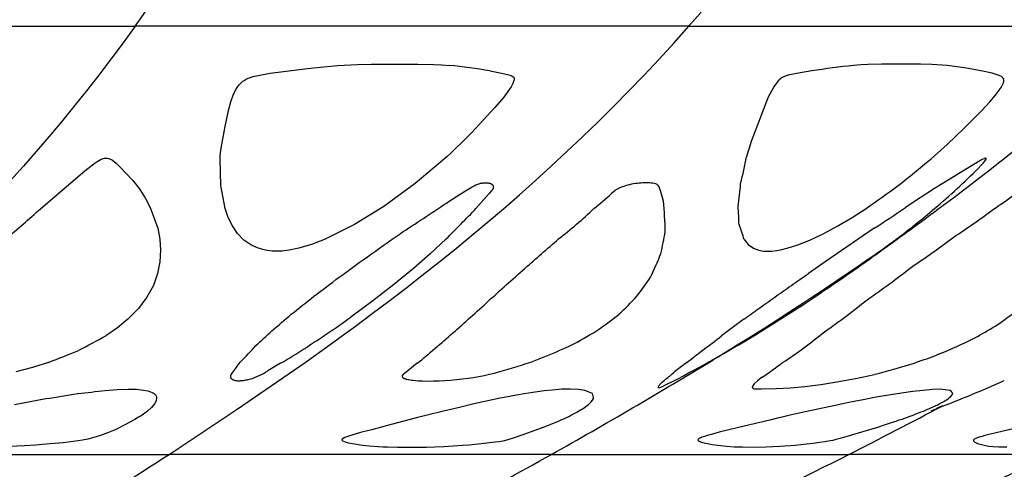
# Model space of a CAD drawing. Header units: millimetres. Extents: x 1250 to 1725, y 0 to 1655.
# Tile 171 of 256: x 1600 to 1649, y 1135 to 1158. Entities that reach past the tile are written whole.
import ezdxf

# ---------------------------------------------------------------- set-up
doc = ezdxf.new("R2010")
doc.units = ezdxf.units.MM
doc.header["$MEASUREMENT"] = 0
doc.layers.add('Crea2D$visibili$tangenti', color=7, linetype='Continuous', true_color=0x000000)

msp = doc.modelspace()

# ---------------------------------------------------------------- linework, layer by layer
at = {"layer": 'Crea2D$visibili$tangenti'}
for p, q in [((1574.717, 1157.292), (1605.835, 1157.292)), ((1633.361, 1157.292), (1605.835, 1157.292)), ((1633.361, 1157.292), (1656.458, 1157.292)), ((1612.555, 1154.946), (1613.347, 1155.059)), ((1613.347, 1155.059), (1614.404, 1155.189)), ((1614.404, 1155.189), (1614.89, 1155.24)), ((1614.89, 1155.24), (1615.908, 1155.331)), ((1615.908, 1155.331), (1616.902, 1155.381)), ((1616.902, 1155.381), (1617.595, 1155.394)), ((1620.691, 1155.383), (1621.065, 1155.364)), ((1621.065, 1155.364), (1621.457, 1155.333)), ((1623.481, 1155.064), (1624.059, 1154.951)), ((1639.471, 1155.064), (1638.817, 1154.951)), ((1641.917, 1155.364), (1641.546, 1155.333)), ((1642.258, 1155.383), (1641.917, 1155.364)), ((1645.438, 1155.381), (1644.879, 1155.394)), ((1646.198, 1155.331), (1645.438, 1155.381)), ((1646.927, 1155.24), (1646.198, 1155.331)), ((1647.261, 1155.189), (1646.927, 1155.24)), ((1647.955, 1155.059), (1647.261, 1155.189)), ((1648.443, 1154.946), (1647.955, 1155.059)), ((1611.019, 1154.375), (1611.115, 1154.475)), ((1611.115, 1154.475), (1611.198, 1154.547)), ((1611.198, 1154.547), (1611.257, 1154.59)), ((1611.257, 1154.59), (1611.364, 1154.654)), ((1611.364, 1154.654), (1611.467, 1154.703)), ((1611.467, 1154.703), (1611.7, 1154.781)), ((1611.7, 1154.781), (1611.959, 1154.843)), ((1611.959, 1154.843), (1612.555, 1154.946)), ((1624.059, 1154.951), (1624.356, 1154.882)), ((1624.356, 1154.882), (1624.479, 1154.844)), ((1624.479, 1154.844), (1624.587, 1154.799)), ((1624.587, 1154.799), (1624.627, 1154.777)), ((1624.667, 1154.585), (1624.609, 1154.434)), ((1624.627, 1154.777), (1624.66, 1154.75)), ((1624.665, 1154.744), (1624.676, 1154.722)), ((1624.675, 1154.618), (1624.667, 1154.585)), ((1624.682, 1154.672), (1624.675, 1154.618)), ((1624.676, 1154.722), (1624.679, 1154.71)), ((1624.679, 1154.71), (1624.681, 1154.696)), ((1624.681, 1154.696), (1624.682, 1154.672)), ((1637.822, 1154.585), (1637.698, 1154.434)), ((1637.853, 1154.618), (1637.822, 1154.585)), ((1637.911, 1154.672), (1637.853, 1154.618)), ((1637.94, 1154.696), (1637.911, 1154.672)), ((1637.959, 1154.71), (1637.94, 1154.696)), ((1637.975, 1154.722), (1637.959, 1154.71)), ((1638.011, 1154.744), (1637.975, 1154.722)), ((1638.021, 1154.749), (1638.011, 1154.744)), ((1638.086, 1154.777), (1638.024, 1154.75)), ((1638.15, 1154.799), (1638.086, 1154.777)), ((1638.303, 1154.844), (1638.15, 1154.799)), ((1638.462, 1154.882), (1638.303, 1154.844)), ((1638.817, 1154.951), (1638.462, 1154.882)), ((1648.78, 1154.843), (1648.443, 1154.946)), ((1648.906, 1154.781), (1648.78, 1154.843)), ((1648.992, 1154.703), (1648.906, 1154.781)), ((1648.961, 1154.375), (1649.002, 1154.475)), ((1649.015, 1154.654), (1648.992, 1154.703)), ((1649.002, 1154.475), (1649.02, 1154.547)), ((1649.024, 1154.59), (1649.015, 1154.654)), ((1649.02, 1154.547), (1649.024, 1154.59)), ((1610.709, 1153.854), (1610.83, 1154.099)), ((1610.83, 1154.099), (1610.917, 1154.24)), ((1610.917, 1154.24), (1611.019, 1154.375)), ((1624.526, 1154.28), (1624.164, 1153.766)), ((1624.609, 1154.434), (1624.526, 1154.28)), ((1637.591, 1154.28), (1637.313, 1153.766)), ((1637.698, 1154.434), (1637.591, 1154.28)), ((1648.606, 1153.854), (1648.792, 1154.099)), ((1648.792, 1154.099), (1648.886, 1154.24)), ((1648.886, 1154.24), (1648.961, 1154.375)), ((1610.483, 1153.099), (1610.591, 1153.524)), ((1610.591, 1153.524), (1610.709, 1153.854)), ((1624.164, 1153.766), (1623.722, 1153.25)), ((1637.313, 1153.766), (1637.1, 1153.25)), ((1647.919, 1153.099), (1648.321, 1153.524)), ((1648.321, 1153.524), (1648.606, 1153.854)), ((1610.295, 1152.225), (1610.483, 1153.099)), ((1623.722, 1153.25), (1622.552, 1151.986)), ((1637.1, 1153.25), (1636.621, 1151.986)), ((1647.051, 1152.225), (1647.919, 1153.099)), ((1610.143, 1151.407), (1610.295, 1152.225)), ((1646.2, 1151.407), (1647.051, 1152.225)), ((1622.127, 1151.554), (1621.738, 1151.173)), ((1622.552, 1151.986), (1622.127, 1151.554)), ((1636.467, 1151.554), (1636.339, 1151.173)), ((1636.621, 1151.986), (1636.467, 1151.554)), ((1610.071, 1150.844), (1610.103, 1151.123)), ((1610.103, 1151.123), (1610.143, 1151.407)), ((1621.738, 1151.173), (1621.536, 1150.98)), ((1636.339, 1151.173), (1636.279, 1150.98)), ((1645.58, 1150.844), (1645.892, 1151.123)), ((1645.892, 1151.123), (1646.2, 1151.407)), ((1603.847, 1150.497), (1604.067, 1150.633)), ((1604.067, 1150.633), (1604.157, 1150.675)), ((1604.157, 1150.675), (1604.259, 1150.71)), ((1604.265, 1150.711), (1604.313, 1150.72)), ((1604.313, 1150.72), (1604.39, 1150.724)), ((1604.39, 1150.724), (1604.46, 1150.72)), ((1604.46, 1150.72), (1604.533, 1150.707)), ((1604.533, 1150.707), (1604.554, 1150.701)), ((1604.554, 1150.701), (1604.621, 1150.676)), ((1604.621, 1150.676), (1604.715, 1150.625)), ((1604.715, 1150.625), (1604.916, 1150.464)), ((1610.06, 1150.673), (1610.071, 1150.844)), ((1610.096, 1149.363), (1610.06, 1150.673)), ((1621.34, 1150.801), (1619.764, 1149.473)), ((1621.536, 1150.98), (1621.34, 1150.801)), ((1636.279, 1150.98), (1636.228, 1150.801)), ((1645.384, 1150.673), (1645.58, 1150.844)), ((1647.882, 1150.625), (1647.603, 1150.464)), ((1647.981, 1150.676), (1647.882, 1150.625)), ((1648.037, 1150.701), (1647.981, 1150.676)), ((1648.004, 1150.497), (1648.112, 1150.633)), ((1648.052, 1150.707), (1648.037, 1150.701)), ((1648.095, 1150.72), (1648.052, 1150.707)), ((1648.124, 1150.724), (1648.095, 1150.72)), ((1648.112, 1150.633), (1648.138, 1150.675)), ((1648.144, 1150.72), (1648.124, 1150.724)), ((1648.138, 1150.675), (1648.149, 1150.71)), ((1648.149, 1150.711), (1648.144, 1150.72)), ((1601.033, 1148.122), (1603.335, 1150.101)), ((1603.335, 1150.101), (1603.847, 1150.497)), ((1604.916, 1150.464), (1605.109, 1150.272)), ((1605.109, 1150.272), (1605.705, 1149.637)), ((1647.286, 1150.272), (1646.248, 1149.637)), ((1647.603, 1150.464), (1647.286, 1150.272)), ((1647.633, 1150.101), (1648.004, 1150.497)), ((1605.705, 1149.637), (1605.862, 1149.45)), ((1646.248, 1149.637), (1645.947, 1149.45)), ((1605.862, 1149.45), (1606.037, 1149.217)), ((1606.037, 1149.217), (1606.337, 1148.757)), ((1610.312, 1148.234), (1610.096, 1149.363)), ((1619.764, 1149.473), (1618.2, 1148.329)), ((1645.578, 1149.217), (1644.862, 1148.757)), ((1645.947, 1149.45), (1645.578, 1149.217)), ((1606.337, 1148.757), (1606.593, 1148.275)), ((1621.458, 1148.593), (1622.185, 1149.049)), ((1623.44, 1148.968), (1622.778, 1148.22)), ((1632.098, 1148.593), (1631.973, 1149.049)), ((1644.862, 1148.757), (1644.126, 1148.275)), ((1606.593, 1148.275), (1606.966, 1147.242)), ((1610.47, 1147.78), (1610.312, 1148.234)), ((1618.2, 1148.329), (1616.753, 1147.426)), ((1641.474, 1147.78), (1642.18, 1148.234)), ((1610.674, 1147.359), (1610.47, 1147.78)), ((1640.767, 1147.359), (1641.474, 1147.78)), ((1606.966, 1147.242), (1607.07, 1146.701)), ((1610.93, 1146.985), (1610.674, 1147.359)), ((1616.753, 1147.426), (1615.254, 1146.683)), ((1640.07, 1146.985), (1640.767, 1147.359)), ((1642.579, 1147.242), (1641.781, 1146.701)), ((1607.07, 1146.701), (1607.109, 1146.15)), ((1611.248, 1146.66), (1610.93, 1146.985)), ((1611.586, 1146.423), (1611.248, 1146.66)), ((1615.254, 1146.683), (1614.615, 1146.438)), ((1621.299, 1146.714), (1620.506, 1145.981)), ((1636.116, 1146.683), (1636.314, 1146.438)), ((1638.787, 1146.423), (1639.381, 1146.66)), ((1639.381, 1146.66), (1640.07, 1146.985)), ((1641.781, 1146.701), (1640.976, 1146.15)), ((1611.839, 1146.299), (1611.586, 1146.423)), ((1611.969, 1146.249), (1611.839, 1146.299)), ((1612.182, 1146.187), (1611.969, 1146.249)), ((1612.407, 1146.141), (1612.182, 1146.187)), ((1613.982, 1146.25), (1613.503, 1146.152)), ((1614.615, 1146.438), (1613.982, 1146.25)), ((1636.314, 1146.438), (1636.58, 1146.25)), ((1636.58, 1146.25), (1636.84, 1146.152)), ((1637.729, 1146.141), (1637.977, 1146.187)), ((1637.977, 1146.187), (1638.238, 1146.249)), ((1638.238, 1146.249), (1638.411, 1146.299)), ((1638.411, 1146.299), (1638.787, 1146.423)), ((1607.109, 1146.15), (1607.075, 1145.573)), ((1612.645, 1146.112), (1612.407, 1146.141)), ((1612.896, 1146.102), (1612.645, 1146.112)), ((1613.146, 1146.11), (1612.896, 1146.102)), ((1613.503, 1146.152), (1613.146, 1146.11)), ((1620.506, 1145.981), (1619.67, 1145.252)), ((1636.84, 1146.152), (1637.078, 1146.11)), ((1637.078, 1146.11), (1637.272, 1146.102)), ((1637.272, 1146.102), (1637.494, 1146.112)), ((1637.494, 1146.112), (1637.729, 1146.141)), ((1640.976, 1146.15), (1640.137, 1145.573)), ((1607.075, 1145.573), (1606.961, 1145)), ((1619.67, 1145.252), (1618.688, 1144.438)), ((1640.137, 1145.573), (1639.309, 1145)), ((1606.961, 1145), (1606.747, 1144.406)), ((1606.747, 1144.406), (1606.43, 1143.825)), ((1618.688, 1144.438), (1617.65, 1143.632)), ((1606.43, 1143.825), (1606.008, 1143.261)), ((1606.008, 1143.261), (1605.476, 1142.72)), ((1617.65, 1143.632), (1616.559, 1142.827)), ((1604.959, 1142.296), (1604.381, 1141.899)), ((1605.476, 1142.72), (1604.959, 1142.296)), ((1635.518, 1142.296), (1634.984, 1141.899)), ((1636.095, 1142.72), (1635.518, 1142.296)), ((1634.822, 1140.856), (1634.548, 1140.696)), ((1600.734, 1140.327), (1599.908, 1140.104)), ((1601.535, 1140.581), (1600.734, 1140.327)), ((1613.074, 1140.537), (1612.433, 1140.161)), ((1619.858, 1140.537), (1619.396, 1140.161)), ((1632.932, 1140.327), (1632.648, 1140.104)), ((1633.257, 1140.581), (1632.932, 1140.327)), ((1643.548, 1140.235), (1644.509, 1140.526)), ((1637.015, 1139.85), (1636.788, 1139.68)), ((1641.649, 1139.777), (1642.591, 1139.986)), ((1631.832, 1139.352), (1631.863, 1139.326)), ((1631.863, 1139.326), (1631.896, 1139.323)), ((1631.896, 1139.323), (1631.929, 1139.332)), ((1631.929, 1139.332), (1631.967, 1139.346)), ((1631.967, 1139.346), (1631.998, 1139.358)), ((1631.998, 1139.358), (1632.011, 1139.364)), ((1632.011, 1139.364), (1632.024, 1139.37)), ((1632.024, 1139.37), (1632.138, 1139.426)), ((1632.138, 1139.426), (1632.268, 1139.491)), ((1632.268, 1139.491), (1632.59, 1139.654)), ((1636.603, 1139.518), (1636.512, 1139.365)), ((1636.512, 1139.365), (1636.524, 1139.321)), ((1636.524, 1139.321), (1636.554, 1139.293)), ((1636.788, 1139.68), (1636.603, 1139.518)), ((1637.707, 1139.284), (1638.408, 1139.323)), ((1638.408, 1139.323), (1639.122, 1139.387)), ((1639.122, 1139.387), (1639.916, 1139.483)), ((1639.916, 1139.483), (1640.722, 1139.606)), ((1640.722, 1139.606), (1641.649, 1139.777)), ((1604.355, 1139.189), (1604.955, 1139.234)), ((1604.955, 1139.234), (1605.497, 1139.251)), ((1605.497, 1139.251), (1605.917, 1139.241)), ((1605.917, 1139.241), (1606.252, 1139.206)), ((1606.252, 1139.206), (1606.472, 1139.161)), ((1606.472, 1139.161), (1606.609, 1139.119)), ((1606.609, 1139.119), (1606.689, 1139.085)), ((1606.689, 1139.085), (1606.748, 1139.053)), ((1606.748, 1139.053), (1606.8, 1139.017)), ((1606.8, 1139.017), (1606.863, 1138.952)), ((1606.863, 1138.952), (1606.891, 1138.903)), ((1606.891, 1138.903), (1606.902, 1138.872)), ((1606.902, 1138.872), (1606.911, 1138.796)), ((1624.371, 1138.872), (1623.989, 1138.796)), ((1624.53, 1138.903), (1624.371, 1138.872)), ((1624.796, 1138.952), (1624.53, 1138.903)), ((1625.17, 1139.017), (1624.796, 1138.952)), ((1625.397, 1139.053), (1625.17, 1139.017)), ((1625.603, 1139.085), (1625.397, 1139.053)), ((1625.842, 1139.119), (1625.603, 1139.085)), ((1626.171, 1139.161), (1625.842, 1139.119)), ((1626.584, 1139.206), (1626.171, 1139.161)), ((1627.054, 1139.241), (1626.584, 1139.206)), ((1627.484, 1139.251), (1627.054, 1139.241)), ((1627.88, 1139.234), (1627.484, 1139.251)), ((1628.192, 1139.189), (1627.88, 1139.234)), ((1628.573, 1139.028), (1628.192, 1139.189)), ((1636.554, 1139.293), (1636.583, 1139.28)), ((1636.583, 1139.28), (1636.608, 1139.273)), ((1636.608, 1139.273), (1636.635, 1139.268)), ((1636.635, 1139.268), (1636.691, 1139.261)), ((1636.691, 1139.261), (1636.713, 1139.26)), ((1636.713, 1139.26), (1636.824, 1139.258)), ((1636.824, 1139.258), (1636.959, 1139.261)), ((1636.959, 1139.261), (1637.707, 1139.284)), ((1642.674, 1138.844), (1642.034, 1138.725)), ((1643.308, 1138.954), (1642.674, 1138.844)), ((1643.94, 1139.054), (1643.308, 1138.954)), ((1644.491, 1139.131), (1643.94, 1139.054)), ((1645.013, 1139.191), (1644.491, 1139.131)), ((1645.471, 1139.229), (1645.013, 1139.191)), ((1645.854, 1139.241), (1645.471, 1139.229)), ((1646.359, 1139.179), (1645.854, 1139.241)), ((1599.853, 1138.48), (1601.408, 1138.777)), ((1606.66, 1138.346), (1606.451, 1138.157)), ((1606.799, 1138.512), (1606.66, 1138.346)), ((1606.884, 1138.668), (1606.799, 1138.512)), ((1606.911, 1138.796), (1606.884, 1138.668)), ((1621.956, 1138.346), (1621.164, 1138.157)), ((1622.676, 1138.512), (1621.956, 1138.346)), ((1623.38, 1138.668), (1622.676, 1138.512)), ((1623.989, 1138.796), (1623.38, 1138.668)), ((1640.63, 1138.444), (1639.858, 1138.28)), ((1641.39, 1138.599), (1640.63, 1138.444)), ((1642.034, 1138.725), (1641.39, 1138.599)), ((1645.69, 1138.305), (1645.979, 1138.438)), ((1606.015, 1137.851), (1605.823, 1137.737)), ((1606.106, 1137.908), (1606.015, 1137.851)), ((1606.183, 1137.959), (1606.106, 1137.908)), ((1606.451, 1138.157), (1606.183, 1137.959)), ((1619.943, 1137.851), (1619.508, 1137.737)), ((1620.161, 1137.908), (1619.943, 1137.851)), ((1620.362, 1137.959), (1620.161, 1137.908)), ((1621.164, 1138.157), (1620.362, 1137.959)), ((1638.06, 1137.877), (1637.837, 1137.824)), ((1638.257, 1137.923), (1638.06, 1137.877)), ((1639.07, 1138.107), (1638.257, 1137.923)), ((1639.858, 1138.28), (1639.07, 1138.107)), ((1605.36, 1137.489), (1604.841, 1137.235)), ((1605.823, 1137.737), (1605.36, 1137.489)), ((1618.573, 1137.489), (1617.6, 1137.235)), ((1619.508, 1137.737), (1618.573, 1137.489)), ((1626.084, 1137.337), (1626.395, 1137.458)), ((1626.395, 1137.458), (1626.469, 1137.488)), ((1626.469, 1137.488), (1626.753, 1137.604)), ((1626.753, 1137.604), (1626.891, 1137.662)), ((1626.891, 1137.662), (1627.016, 1137.717)), ((1636.388, 1137.473), (1635.35, 1137.224)), ((1637.383, 1137.715), (1636.388, 1137.473)), ((1637.837, 1137.824), (1637.383, 1137.715)), ((1641.522, 1136.992), (1642.758, 1137.367)), ((1642.758, 1137.367), (1643.14, 1137.489)), ((1643.14, 1137.489), (1643.492, 1137.605)), ((1643.492, 1137.605), (1643.665, 1137.663)), ((1643.665, 1137.663), (1643.822, 1137.717)), ((1650.133, 1137.432), (1648.98, 1137.165)), ((1604.127, 1136.944), (1603.79, 1136.839)), ((1604.515, 1137.09), (1604.127, 1136.944)), ((1604.841, 1137.235), (1604.515, 1137.09)), ((1616.555, 1136.944), (1616.269, 1136.839)), ((1617.046, 1137.09), (1616.555, 1136.944)), ((1617.6, 1137.235), (1617.046, 1137.09)), ((1624.693, 1136.844), (1625.127, 1136.989)), ((1625.127, 1136.989), (1626.084, 1137.337)), ((1634.002, 1136.856), (1633.917, 1136.821)), ((1634.142, 1136.905), (1634.002, 1136.856)), ((1634.297, 1136.953), (1634.142, 1136.905)), ((1634.534, 1137.02), (1634.297, 1136.953)), ((1634.874, 1137.108), (1634.534, 1137.02)), ((1635.35, 1137.224), (1634.874, 1137.108)), ((1641.016, 1136.847), (1641.522, 1136.992)), ((1647.791, 1136.862), (1647.701, 1136.831)), ((1647.932, 1136.905), (1647.791, 1136.862)), ((1648.08, 1136.946), (1647.932, 1136.905)), ((1648.28, 1136.998), (1648.08, 1136.946)), ((1648.565, 1137.069), (1648.28, 1136.998)), ((1648.98, 1137.165), (1648.565, 1137.069)), ((1600.327, 1136.436), (1599.597, 1136.399)), ((1600.909, 1136.472), (1600.327, 1136.436)), ((1601.245, 1136.496), (1600.909, 1136.472)), ((1601.618, 1136.527), (1601.245, 1136.496)), ((1602.266, 1136.588), (1601.618, 1136.527)), ((1602.508, 1136.614), (1602.266, 1136.588)), ((1603.005, 1136.677), (1602.508, 1136.614)), ((1603.23, 1136.713), (1603.005, 1136.677)), ((1603.491, 1136.765), (1603.23, 1136.713)), ((1603.79, 1136.839), (1603.491, 1136.765)), ((1616.137, 1136.765), (1616.112, 1136.713)), ((1616.112, 1136.713), (1616.148, 1136.677)), ((1616.269, 1136.839), (1616.137, 1136.765)), ((1616.148, 1136.677), (1616.325, 1136.614)), ((1616.325, 1136.614), (1616.436, 1136.588)), ((1616.436, 1136.588), (1616.754, 1136.527)), ((1616.754, 1136.527), (1616.949, 1136.496)), ((1616.949, 1136.496), (1617.135, 1136.472)), ((1617.135, 1136.472), (1617.475, 1136.436)), ((1617.475, 1136.436), (1617.918, 1136.399)), ((1617.918, 1136.399), (1618.15, 1136.385)), ((1618.15, 1136.385), (1618.376, 1136.376)), ((1618.376, 1136.376), (1618.875, 1136.366)), ((1618.875, 1136.366), (1620.327, 1136.375)), ((1620.327, 1136.375), (1620.742, 1136.386)), ((1620.742, 1136.386), (1621.182, 1136.404)), ((1621.182, 1136.404), (1622.108, 1136.463)), ((1622.108, 1136.463), (1622.438, 1136.489)), ((1622.438, 1136.489), (1623.042, 1136.546)), ((1623.042, 1136.546), (1623.729, 1136.624)), ((1623.729, 1136.624), (1623.937, 1136.651)), ((1623.937, 1136.651), (1624.135, 1136.679)), ((1624.138, 1136.68), (1624.216, 1136.701)), ((1624.216, 1136.701), (1624.693, 1136.844)), ((1633.855, 1136.788), (1633.805, 1136.736)), ((1633.805, 1136.736), (1633.82, 1136.699)), ((1633.82, 1136.699), (1633.872, 1136.665)), ((1633.917, 1136.821), (1633.855, 1136.788)), ((1633.872, 1136.665), (1633.948, 1136.635)), ((1633.948, 1136.635), (1634.036, 1136.607)), ((1634.036, 1136.607), (1634.288, 1136.544)), ((1634.288, 1136.544), (1634.521, 1136.499)), ((1634.521, 1136.499), (1635.232, 1136.412)), ((1635.232, 1136.412), (1635.61, 1136.387)), ((1635.61, 1136.387), (1636.033, 1136.377)), ((1636.033, 1136.377), (1636.617, 1136.375)), ((1636.617, 1136.375), (1637.2, 1136.384)), ((1637.2, 1136.384), (1637.536, 1136.394)), ((1637.536, 1136.394), (1637.887, 1136.412)), ((1637.887, 1136.412), (1638.653, 1136.471)), ((1638.653, 1136.471), (1638.926, 1136.497)), ((1638.926, 1136.497), (1639.229, 1136.53)), ((1639.229, 1136.53), (1639.54, 1136.567)), ((1639.54, 1136.567), (1639.85, 1136.608)), ((1639.85, 1136.608), (1640.133, 1136.65)), ((1640.133, 1136.65), (1640.197, 1136.66)), ((1640.197, 1136.66), (1640.38, 1136.69)), ((1640.38, 1136.69), (1640.526, 1136.716)), ((1640.526, 1136.716), (1640.537, 1136.719)), ((1640.537, 1136.719), (1640.682, 1136.757)), ((1640.682, 1136.757), (1641.016, 1136.847)), ((1647.535, 1136.749), (1647.51, 1136.712)), ((1647.51, 1136.712), (1647.517, 1136.679)), ((1647.517, 1136.679), (1647.546, 1136.648)), ((1647.626, 1136.801), (1647.535, 1136.749)), ((1647.546, 1136.648), (1647.586, 1136.62)), ((1647.586, 1136.62), (1647.712, 1136.556)), ((1647.701, 1136.831), (1647.626, 1136.801)), ((1647.712, 1136.556), (1647.837, 1136.51)), ((1647.837, 1136.51), (1648.25, 1136.421)), ((1648.25, 1136.421), (1648.487, 1136.396)), ((1648.487, 1136.396), (1648.773, 1136.385)), ((1648.773, 1136.385), (1649.174, 1136.382)), ((1584.882, 1136.005), (1607.53, 1136.005)), ((1626.534, 1136.005), (1607.53, 1136.005)), ((1626.534, 1136.005), (1641.316, 1136.005)), ((1651.428, 1136.005), (1641.316, 1136.005))]:
    msp.add_line(p, q, dxfattribs=at)
for points in [[(1617.595, 1155.394), (1619.894, 1155.397), (1620.691, 1155.383)], [(1644.879, 1155.394), (1642.954, 1155.397), (1642.258, 1155.383)], [(1622.978, 1149.473), (1623.005, 1149.478), (1623.032, 1149.483), (1623.059, 1149.487), (1623.086, 1149.491), (1623.113, 1149.495), (1623.14, 1149.497), (1623.168, 1149.499), (1623.195, 1149.501), (1623.223, 1149.502), (1623.25, 1149.502), (1623.277, 1149.502), (1623.305, 1149.501), (1623.332, 1149.5), (1623.359, 1149.498), (1623.387, 1149.495), (1623.414, 1149.492), (1623.422, 1149.491), (1623.431, 1149.49), (1623.44, 1149.488), (1623.449, 1149.486), (1623.458, 1149.484), (1623.467, 1149.482), (1623.475, 1149.48), (1623.484, 1149.477), (1623.493, 1149.474), (1623.502, 1149.471), (1623.51, 1149.468), (1623.519, 1149.465), (1623.527, 1149.461), (1623.531, 1149.459), (1623.535, 1149.457), (1623.539, 1149.455), (1623.543, 1149.452), (1623.547, 1149.45), (1623.551, 1149.448), (1623.555, 1149.446), (1623.558, 1149.444), (1623.561, 1149.441), (1623.564, 1149.439), (1623.567, 1149.437), (1623.57, 1149.435), (1623.573, 1149.432), (1623.576, 1149.43), (1623.579, 1149.427), (1623.582, 1149.425), (1623.585, 1149.422), (1623.588, 1149.419), (1623.591, 1149.417), (1623.593, 1149.414), (1623.596, 1149.411), (1623.599, 1149.408), (1623.601, 1149.405), (1623.603, 1149.402), (1623.606, 1149.399), (1623.608, 1149.396), (1623.61, 1149.393), (1623.613, 1149.39), (1623.615, 1149.387), (1623.617, 1149.383), (1623.619, 1149.38), (1623.621, 1149.377), (1623.623, 1149.374), (1623.624, 1149.37), (1623.626, 1149.367), (1623.627, 1149.363), (1623.629, 1149.36), (1623.63, 1149.356), (1623.632, 1149.353), (1623.633, 1149.349), (1623.634, 1149.346), (1623.635, 1149.342), (1623.636, 1149.338), (1623.637, 1149.335), (1623.637, 1149.331), (1623.638, 1149.327), (1623.639, 1149.323), (1623.639, 1149.32), (1623.64, 1149.316), (1623.64, 1149.312), (1623.64, 1149.308), (1623.64, 1149.305), (1623.64, 1149.301), (1623.64, 1149.297), (1623.64, 1149.293), (1623.64, 1149.289), (1623.64, 1149.285), (1623.64, 1149.282), (1623.64, 1149.278), (1623.639, 1149.274), (1623.639, 1149.27), (1623.638, 1149.266), (1623.637, 1149.259), (1623.635, 1149.251), (1623.633, 1149.244), (1623.631, 1149.236), (1623.63, 1149.232), (1623.629, 1149.227), (1623.627, 1149.223), (1623.626, 1149.219), (1623.624, 1149.214), (1623.622, 1149.21), (1623.618, 1149.201), (1623.614, 1149.193), (1623.61, 1149.184), (1623.606, 1149.176), (1623.601, 1149.168), (1623.596, 1149.16), (1623.591, 1149.152), (1623.586, 1149.145), (1623.58, 1149.137), (1623.569, 1149.122), (1623.557, 1149.107), (1623.44, 1148.968)], [(1611.551, 1139.742), (1611.441, 1139.713), (1611.387, 1139.7), (1611.332, 1139.688), (1611.281, 1139.679), (1611.229, 1139.671), (1611.178, 1139.665), (1611.126, 1139.66), (1611.084, 1139.656), (1611.042, 1139.654), (1611, 1139.653), (1610.979, 1139.653), (1610.958, 1139.653), (1610.938, 1139.654), (1610.917, 1139.656), (1610.896, 1139.658), (1610.875, 1139.66), (1610.854, 1139.664), (1610.833, 1139.668), (1610.812, 1139.672), (1610.791, 1139.678), (1610.778, 1139.681), (1610.765, 1139.685), (1610.752, 1139.69), (1610.739, 1139.695), (1610.732, 1139.698), (1610.726, 1139.7), (1610.72, 1139.703), (1610.714, 1139.706), (1610.708, 1139.709), (1610.702, 1139.712), (1610.696, 1139.715), (1610.69, 1139.719), (1610.684, 1139.722), (1610.679, 1139.726), (1610.673, 1139.73), (1610.668, 1139.734), (1610.663, 1139.738), (1610.658, 1139.742), (1610.653, 1139.746), (1610.648, 1139.751), (1610.646, 1139.753), (1610.644, 1139.755), (1610.641, 1139.758), (1610.639, 1139.76), (1610.637, 1139.762), (1610.635, 1139.765), (1610.633, 1139.767), (1610.631, 1139.77), (1610.629, 1139.773), (1610.627, 1139.775), (1610.626, 1139.778), (1610.624, 1139.781), (1610.622, 1139.783), (1610.62, 1139.786), (1610.619, 1139.789), (1610.617, 1139.792), (1610.616, 1139.794), (1610.614, 1139.797), (1610.613, 1139.8), (1610.612, 1139.803), (1610.611, 1139.806), (1610.61, 1139.809), (1610.608, 1139.812), (1610.607, 1139.815), (1610.606, 1139.818), (1610.605, 1139.821), (1610.604, 1139.827), (1610.602, 1139.833), (1610.601, 1139.839), (1610.6, 1139.846), (1610.599, 1139.852), (1610.598, 1139.859), (1610.597, 1139.865), (1610.597, 1139.872), (1610.597, 1139.878), (1610.597, 1139.885), (1610.597, 1139.891), (1610.598, 1139.898), (1610.599, 1139.904), (1610.6, 1139.911), (1610.601, 1139.917), (1610.602, 1139.924), (1610.603, 1139.93), (1610.605, 1139.936), (1610.606, 1139.939), (1610.607, 1139.942), (1610.608, 1139.945), (1610.609, 1139.948), (1610.61, 1139.951), (1610.612, 1139.954), (1610.613, 1139.957), (1610.614, 1139.96), (1610.616, 1139.963), (1610.617, 1139.966), (1610.618, 1139.968), (1610.62, 1139.971), (1610.621, 1139.974), (1610.623, 1139.977), (1610.625, 1139.979), (1610.627, 1139.982), (1610.628, 1139.984), (1610.63, 1139.987), (1610.661, 1140.046)], [(1619.396, 1140.161), (1619.167, 1139.971), (1619.162, 1139.967), (1619.156, 1139.962), (1619.151, 1139.958), (1619.147, 1139.953), (1619.142, 1139.949), (1619.14, 1139.946), (1619.138, 1139.944), (1619.136, 1139.942), (1619.135, 1139.939), (1619.133, 1139.937), (1619.131, 1139.935), (1619.129, 1139.932), (1619.128, 1139.93), (1619.126, 1139.928), (1619.125, 1139.925), (1619.124, 1139.923), (1619.122, 1139.921), (1619.121, 1139.918), (1619.12, 1139.916), (1619.119, 1139.914), (1619.118, 1139.912), (1619.118, 1139.909), (1619.117, 1139.907), (1619.116, 1139.905), (1619.116, 1139.904), (1619.116, 1139.902), (1619.115, 1139.901), (1619.115, 1139.9), (1619.115, 1139.899), (1619.115, 1139.898), (1619.115, 1139.897), (1619.114, 1139.896), (1619.114, 1139.894), (1619.114, 1139.893), (1619.114, 1139.892), (1619.114, 1139.891), (1619.114, 1139.89), (1619.114, 1139.889), (1619.114, 1139.888), (1619.114, 1139.887), (1619.114, 1139.885), (1619.114, 1139.884), (1619.114, 1139.883), (1619.114, 1139.882), (1619.115, 1139.881), (1619.115, 1139.88), (1619.115, 1139.879), (1619.115, 1139.878), (1619.115, 1139.877), (1619.116, 1139.876), (1619.116, 1139.874), (1619.116, 1139.873), (1619.117, 1139.871), (1619.117, 1139.869), (1619.118, 1139.867), (1619.119, 1139.865), (1619.12, 1139.863), (1619.121, 1139.861), (1619.122, 1139.859), (1619.123, 1139.856), (1619.124, 1139.854), (1619.126, 1139.852), (1619.127, 1139.85), (1619.128, 1139.848), (1619.13, 1139.846), (1619.131, 1139.844), (1619.133, 1139.842), (1619.135, 1139.84), (1619.136, 1139.839), (1619.138, 1139.837), (1619.14, 1139.835), (1619.142, 1139.833), (1619.144, 1139.831), (1619.148, 1139.827), (1619.152, 1139.824), (1619.157, 1139.82), (1619.162, 1139.817), (1619.166, 1139.813), (1619.171, 1139.81), (1619.177, 1139.807), (1619.182, 1139.804), (1619.188, 1139.8), (1619.193, 1139.797), (1619.199, 1139.794), (1619.205, 1139.791), (1619.217, 1139.786), (1619.23, 1139.78), (1619.243, 1139.775), (1619.257, 1139.769), (1619.271, 1139.764), (1619.286, 1139.76), (1619.316, 1139.75), (1619.347, 1139.742)], [(1619.347, 1139.742), (1619.389, 1139.733), (1619.431, 1139.725), (1619.515, 1139.71), (1619.599, 1139.698), (1619.684, 1139.688), (1619.794, 1139.678), (1619.904, 1139.67), (1620.125, 1139.659), (1620.401, 1139.654), (1620.677, 1139.655), (1620.953, 1139.663), (1621.229, 1139.677), (1621.522, 1139.698), (1621.814, 1139.724), (1622.105, 1139.755), (1622.396, 1139.793), (1622.662, 1139.832), (1622.927, 1139.877), (1623.191, 1139.928), (1623.453, 1139.987), (1623.696, 1140.046)]]:
    msp.add_lwpolyline(points, dxfattribs=at)
for points in [[(1622.185, 1149.049), (1622.599, 1149.301, -0.061193), (1622.978, 1149.473)], [(1631.657, 1149.473, 0.057796), (1630.97, 1149.492), (1630.89, 1149.486), (1630.809, 1149.477), (1630.71, 1149.464), (1630.612, 1149.447), (1630.51, 1149.428), (1630.41, 1149.405), (1630.31, 1149.38), (1630.21, 1149.351), (1630.129, 1149.326), (1630.048, 1149.298), (1630.008, 1149.283), (1629.968, 1149.267), (1629.928, 1149.25), (1629.889, 1149.233), (1629.861, 1149.22), (1629.834, 1149.206), (1629.807, 1149.192), (1629.78, 1149.177), (1629.767, 1149.169), (1629.754, 1149.161), (1629.742, 1149.153), (1629.729, 1149.144), (1629.716, 1149.136), (1629.704, 1149.126), (1629.692, 1149.117), (1629.68, 1149.107), (1629.519, 1148.968)], [(1631.973, 1149.049), (1631.881, 1149.301, 0.218198), (1631.657, 1149.473)], [(1580.134, 1119.079, -0.004039), (1593.448, 1127.249), (1593.725, 1127.417), (1594.654, 1127.982, 0.003028), (1602.355, 1132.717, 0.004011), (1607.53, 1136.005)]]:
    msp.add_lwpolyline(points, format="xyb", dxfattribs=at)
for centre, radius, start, end in [((1584.915, 1230.639), 102.461, 306.21384, 314.28661), ((1618.866, 1128.145), 27.312, 80.2715, 84.5543), ((1645.261, 1118.604), 36.916, 95.7758, 99.0237), ((1613.892, 1154.997), 22.727, 345.9325, 349.3594), ((1588.194, 1219.83), 89.741, 308.25744, 309.58955), ((1623.094, 1174.889), 34.879, 309.8773, 314.7104), ((1619.842, 1150.626), 16.136, 351.8129, 355.9009), ((1598.486, 1211.104), 76.563, 304.79889, 306.25208), ((1613.125, 1167.209), 24.526, 309.2622, 311.9469), ((1627.652, 1179.174), 37.347, 304.1949, 306.2218), ((1464.822, 1301.716), 205.291, 310.92463, 311.56724), ((1477.438, 1363.961), 259.085, 303.16356, 303.77117), ((1552.191, 1216.082), 97.917, 314.89284, 316.1279), ((1611.933, 1166.002), 24.404, 307.7819, 313.2267), ((1615.646, 1146.848), 16.544, 0.7945, 6.0532), ((1624.452, 1147.333), 11.405, 0.466, 5.0066), ((1590.049, 1227.553), 95.965, 303.18766, 304.29811), ((1611.847, 1188.505), 52.54, 307.1068, 309.7699), ((1624.646, 1180.339), 40.041, 303.0835, 306.8157), ((1505.652, 1337.144), 235.222, 305.62608, 306.464), ((1627.726, 1144.177), 8.756, 16.6272, 21.7789), ((1512.744, 1298.088), 184.742, 304.57523, 305.17364), ((1610.932, 1164.276), 23.725, 309.5436, 312.2496), ((1619.971, 1148.972), 12.363, 345.9686, 351.1867), ((1553.885, 1273.517), 155.395, 301.3875, 305.40668), ((1620.964, 1180.586), 42.361, 303.6408, 307.0773), ((1598.825, 1205.907), 74.275, 305.0676, 307.01916), ((1530.964, 1263.872), 146.297, 305.52766, 306.30448), ((1610.559, 1162.709), 22.791, 310.0043, 312.7763), ((1620.874, 1150.195), 11.867, 333.0218, 339.1695), ((1610.467, 1161.07), 21.623, 309.7204, 312.9831), ((1619.81, 1176.515), 39.742, 304.3229, 308.2826), ((1544.018, 1238.76), 118.34, 306.6906, 307.44964), ((1620.301, 1152.004), 13.268, 322.1652, 327.1692), ((1611.315, 1184.209), 48.177, 304.2914, 305.5256), ((1589.475, 1219.202), 90.528, 303.25217, 305.07663), ((1610.777, 1158.373), 19.407, 310.5722, 314.1094), ((1613.491, 1178.949), 42.621, 304.5026, 305.8592), ((1554.818, 1218.054), 95.356, 308.05403, 308.92129), ((1618.902, 1154.842), 16.172, 312.7584, 317.2595), ((1615.584, 1173.891), 37.285, 304.762, 306.2539), ((1611.14, 1156.298), 17.628, 310.1647, 314.0654), ((1617.703, 1168.902), 31.996, 305.0869, 306.7402), ((1592.685, 1214.157), 84.549, 301.28557, 303.30778), ((1622.141, 1168.108), 31.61, 304.6199, 309.4324), ((1633.912, 1163.772), 25.948, 304.7858, 308.5788), ((1565.531, 1198.478), 73.427, 309.90052, 310.88788), ((1564.412, 1216.35), 90.139, 304.47689, 305.34688), ((1611.475, 1154.365), 15.965, 309.4875, 313.7221), ((1617.085, 1159.067), 20.566, 304.6442, 308.4799), ((1632.099, 1169.651), 31.866, 299.3294, 301.4307), ((1551.777, 1238.14), 109.679, 297.86609, 298.66044), ((1575.854, 1180.97), 53.477, 312.298, 313.4514), ((1568.92, 1211.433), 83.539, 302.87989, 303.83658), ((1611.733, 1152.585), 14.458, 308.5429, 313.1898), ((1615.262, 1164.548), 26.161, 297.8417, 301.1026), ((1602.648, 1197.63), 65.251, 297.31399, 301.34523), ((1623.457, 1156.135), 18.319, 305.2663, 308.9977), ((1624.691, 1160.87), 24.288, 303.3012, 309.376), ((1630.917, 1174.696), 36.871, 295.2643, 297.0897), ((1586.218, 1164.758), 34.663, 315.7908, 317.6675), ((1573.025, 1206.717), 77.355, 301.17998, 302.22276), ((1611.908, 1150.926), 13.082, 307.4259, 312.4737), ((1613.347, 1172.456), 34.107, 290.878, 294.4802), ((1629.965, 1179.935), 42.038, 291.8268, 293.39), ((1556.444, 1256.386), 124.275, 291.27461, 292.02197), ((1625.761, 1151.121), 12.934, 305.4209, 309.7644), ((1629.115, 1185.714), 47.738, 288.8124, 290.1953), ((1594.138, 1152.751), 20.843, 322.4415, 324.302), ((1611.516, 1183.803), 45.421, 285.5549, 287.9332), ((1494.426, 1370.875), 269.475, 299.35651, 301.33094), ((1626.231, 1156.057), 19.467, 303.6393, 307.2922), ((1610.522, 1143.044), 3.458, 287.3034, 303.5448), ((1628.766, 1144.45), 5.827, 306.0733, 311.764), ((1627.601, 1199.554), 61.425, 284.12532, 285.04787), ((1631.28, 1139.783), 0.701, 322.0381, 335.0468), ((1629.955, 1141.965), 3.159, 308.3588, 315.2318), ((1620.513, 1204.266), 70.614, 290.65658, 293.82899), ((1584.58, 1249.359), 111.855, 278.65239, 279.47043), ((1593.607, 1224.739), 86.222, 276.24439, 277.16086), ((1627.866, 1138.755), 0.759, 1.6835, 21.1447), ((1645.314, 1139.874), 1.452, 310.6013, 324.0012), ((1645.803, 1138.591), 0.81, 32.0977, 46.6176), ((1624.022, 1144.456), 7.391, 301.0248, 306.0586), ((1626.858, 1140.023), 2.162, 314.4857, 324.811), ((1474.802, 1462.473), 366.481, 297.02367, 297.84585), ((1638.187, 1154.75), 17.939, 292.0252, 294.8976), ((1642.566, 1144.69), 6.975, 297.0637, 301.9665), ((1619.419, 1154.061), 18.023, 294.9313, 297.8254), ((1632.021, 1171.416), 35.705, 289.3007, 291.1695), ((1371.696, 1593.441), 523.632, 297.89461, 299.12217), ((1403.745, 1606.932), 527.459, 295.94609, 296.76982), ((1422.602, 1619.063), 534.516, 294.8325, 295.34707)]:
    msp.add_arc(centre, radius, start, end, dxfattribs=at)
for points in [[(1605.835, 1157.292), (1612.315, 1166.122), (1617.293, 1178.495), (1619.246, 1192.518)], [(1605.835, 1157.292), (1599.504, 1148.415), (1592.223, 1141.928), (1584.882, 1136.005)], [(1607.53, 1136.005), (1616.579, 1141.928), (1625.556, 1148.415), (1633.361, 1157.292)]]:
    msp.add_open_spline(points, degree=3, dxfattribs=at)
msp.add_rational_spline([(1633.361, 1157.292), (1635.128, 1159.25), (1636.763, 1161.32), (1638.26, 1163.492), (1642.335, 1169.387), (1645.666, 1176.314), (1647.9, 1183.915), (1648.73, 1186.743), (1649.396, 1189.614), (1649.894, 1192.518)], [1, 0.998581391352, 0.998581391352, 1, 1, 1, 1, 0.998885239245, 0.998885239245, 1], degree=3, knots=[0, 0, 0, 0, 7.90789, 7.90789, 7.90789, 8.90789, 8.90789, 8.90789, 17.744399, 17.744399, 17.744399, 17.744399], dxfattribs=at)

doc.saveas('drawing.dxf')
